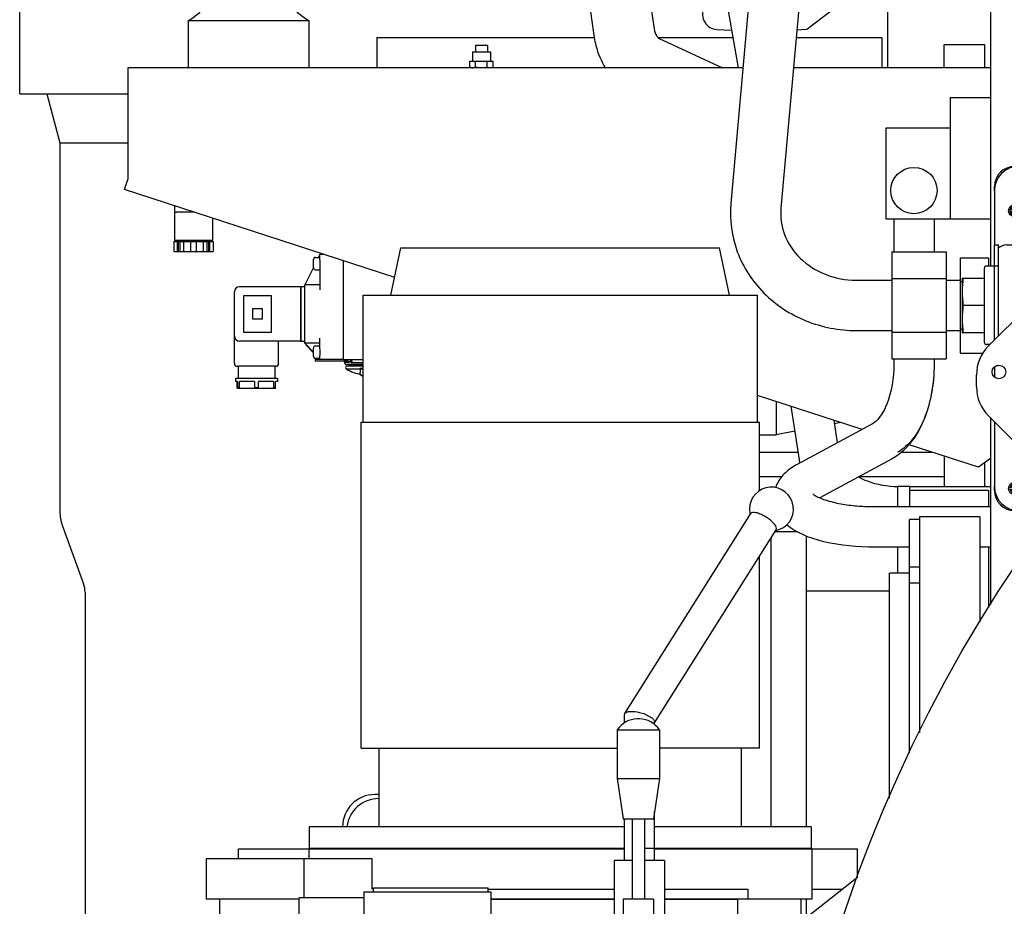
# Model space of a CAD drawing. Header units: millimetres. Extents: x 0 to 1189, y 0 to 841.
# Tile 46 of 118: x 305 to 330, y 612 to 634. Entities that reach past the tile are written whole.
import ezdxf

# ---------------------------------------------------------------- set-up
doc = ezdxf.new("R2010")
doc.units = ezdxf.units.MM
doc.header["$LTSCALE"] = 65.395
for name, color, linetype in [('1907_111013_03_PBL1697', 7, 'CONTINUOUS'), ('1907_884603_01_PBL1698', 7, 'CONTINUOUS'), ('32007_040000_TLKS_KS_V_ABL1592', 7, 'CONTINUOUS'), ('32007_041000_TLKS_KS_V_ABL1593', 7, 'CONTINUOUS'), ('32007_060000_TLKS_KGS_ABL1596', 7, 'CONTINUOUS'), ('32007_060000_TLKS_KGS_V_ABL1604', 7, 'CONTINUOUS'), ('32007_061000_TLKS_KGS_ABL1597', 7, 'CONTINUOUS'), ('32007_061000_TLKS_KGS_V_ABL1605', 7, 'CONTINUOUS'), ('32007_484000_01_ABL1642', 7, 'CONTINUOUS'), ('32097_030000_TLKS_ABL1694', 7, 'CONTINUOUS'), ('32097_030000_TLKS_V_ABL1584', 7, 'CONTINUOUS'), ('32097_100000_TLKS_V_ABL1585', 7, 'CONTINUOUS'), ('32097_300000_TLKS_V_ABL1637', 7, 'CONTINUOUS'), ('32097_400000_TLKS_V_ABL1675', 7, 'CONTINUOUS'), ('32097_800000_TLKS_ABL1695', 7, 'CONTINUOUS'), ('34007_484300_01#AF1_ABL1643', 7, 'CONTINUOUS'), ('34007_484300_01_AS06_ABL1652', 7, 'CONTINUOUS'), ('34007_484300_01_AS07_ABL1644', 7, 'CONTINUOUS'), ('34007_884500_01#AF0_ABL1696', 7, 'CONTINUOUS'), ('D7603-A33X39-CU_PBL1714', 7, 'CONTINUOUS'), ('D910-M33X2_PBL1710', 7, 'CONTINUOUS'), ('I4017-M16X55_PBL1700', 7, 'CONTINUOUS'), ('I4017-M16X55_PBL1701', 7, 'CONTINUOUS'), ('I4017-M16X55_PBL1715', 7, 'CONTINUOUS'), ('I7040-M6_PBL1685', 7, 'CONTINUOUS'), ('I8752-6X45_PBL1699', 7, 'CONTINUOUS'), ('I8752-6X45_PBL1716', 7, 'CONTINUOUS'), ('N6003-17X26-5_PBL1817', 7, 'CONTINUOUS'), ('N6003-17X26-5_PBL1818', 7, 'CONTINUOUS'), ('N6003-17X26-5_PBL1819', 7, 'CONTINUOUS'), ('right_11_VBL1582', 7, 'CONTINUOUS'), ('TRAXIFLEX_TYP_535603_PBL1686', 7, 'CONTINUOUS')]:
    doc.layers.add(name, color=color, linetype=linetype)

# ---------------------------------------------------------------- blocks, each defined once
blk = doc.blocks.new('32097_111000_01_SIMPLE1_T1_X_PBL1591', base_point=(360, 619.625))
at = {"layer": '32097_111000_01_SIMPLE1_T1_X_PBL1591', "color": 7, "linetype": 'CONTINUOUS'}
for p, q in [((329.5, 638.225), (329.5, 627.475)), ((329.5, 623.712), (329.5, 619.069))]:
    blk.add_line(p, q, dxfattribs=at)
blk = doc.blocks.new('32097_111000_01_SIMPLE1_X_ABL1590', base_point=(360, 619.625))
at = {"layer": '32097_111000_01_SIMPLE1_T1_X_PBL1591'}
blk.add_blockref('32097_111000_01_SIMPLE1_T1_X_PBL1591', (360, 619.625), dxfattribs=at)
blk = doc.blocks.new('1997_111200_08_SIMPLE1_T6_A_PBL1693', base_point=(326.75, 616.644))
at = {"layer": '1997_111200_08_SIMPLE1_T6_A_PBL1693', "color": 7, "linetype": 'CONTINUOUS'}
for p, q in [((327.2, 621.5), (327.2, 622)), ((327.5, 622), (327.2, 622)), ((327.5, 621.5), (327.5, 622)), ((329.45, 621.9), (327.5, 621.9)), ((329.45, 621.9), (329.45, 621.5)), ((324.709, 620.875), (324.145, 620.875)), ((324.05, 613.55), (324.05, 620.724)), ((324.925, 613.55), (324.925, 620.774)), ((327.2, 619.85), (327.2, 620.5)), ((329.45, 620.5), (329.45, 618.994)), ((326.99, 619.4), (324.925, 619.4)), ((324.925, 611.288), (324.925, 611.75))]:
    blk.add_line(p, q, dxfattribs=at)
blk = doc.blocks.new('1997_111200_08_SIMPLE1_A_ABL1602', base_point=(367.775, 627.812))
at = {"layer": '1997_111200_08_SIMPLE1_T6_A_PBL1693'}
blk.add_blockref('1997_111200_08_SIMPLE1_T6_A_PBL1693', (326.75, 616.644), dxfattribs=at)
blk = doc.blocks.new('32097_100000_TLKS_V_ABL1585', base_point=(366.375, 606.087))
at = {"layer": '1997_111200_08_SIMPLE1_A_ABL1602'}
blk.add_blockref('1997_111200_08_SIMPLE1_A_ABL1602', (367.775, 627.812), dxfattribs=at)
at = {"layer": '32097_111000_01_SIMPLE1_X_ABL1590'}
blk.add_blockref('32097_111000_01_SIMPLE1_X_ABL1590', (360, 619.625), dxfattribs=at)
blk = doc.blocks.new('34007_390700_01_SIMPLE1_T1_X_PBL1640', base_point=(318.72, 628.687))
at = {"layer": '34007_390700_01_SIMPLE1_T1_X_PBL1640', "color": 7, "linetype": 'CONTINUOUS'}
for p, q in [((307.94, 634.395), (307.94, 634.695)), ((314.19, 634.395), (314.19, 634.695)), ((307.94, 634.395), (314.19, 634.395)), ((309.565, 633.576), (309.565, 632.395)), ((309.565, 633.576), (312.565, 633.576)), ((312.565, 633.576), (312.565, 632.395)), ((308.065, 632.395), (308.065, 629.627)), ((323.349, 632.395), (308.065, 632.395)), ((329.5, 632.395), (324.604, 632.395)), ((307.982, 629.373), (308.065, 629.627)), ((314.695, 627.192), (307.982, 629.373)), ((326.309, 623.419), (323.711, 624.263)), ((329.2, 622.479), (327.477, 623.039)), ((329.5, 622.697), (329.2, 622.479))]:
    blk.add_line(p, q, dxfattribs=at)
for centre, start, end in [((308.85, 634.895), 298.4339, 340.5293), ((313.279, 634.895), 199.4707, 241.5661)]:
    blk.add_arc(centre, 1.5, start, end, dxfattribs=at)
blk = doc.blocks.new('34007_390700_01_SIMPLE1_X#AF0_ABL1638', base_point=(318.72, 644.902))
at = {"layer": '34007_390700_01_SIMPLE1_T1_X_PBL1640'}
blk.add_blockref('34007_390700_01_SIMPLE1_T1_X_PBL1640', (318.72, 628.687), dxfattribs=at)
blk = doc.blocks.new('32097_300000_TLKS_V_ABL1637', base_point=(318.72, 644.902))
at = {"layer": '34007_390700_01_SIMPLE1_X#AF0_ABL1638'}
blk.add_blockref('34007_390700_01_SIMPLE1_X#AF0_ABL1638', (318.72, 644.902), dxfattribs=at)
blk = doc.blocks.new('32097_481000_02_SIMPLE1_T1_X_PBL1677', base_point=(322.808, 632.35))
at = {"layer": '32097_481000_02_SIMPLE1_T1_X_PBL1677', "color": 7, "linetype": 'CONTINUOUS'}
for p, q in [((319.793, 642.954), (321.141, 633.364)), ((318.307, 642.746), (319.655, 633.156)), ((322.52, 636.425), (323.23, 632.395)), ((321.27, 633.129), (322.845, 632.395)), ((328.5, 631.65), (328.5, 628.65)), ((329.5, 631.65), (328.5, 631.65)), ((326.9, 630.9), (326.9, 628.65)), ((328.5, 630.9), (326.9, 630.9)), ((326.9, 628.65), (329.5, 628.65)), ((327.1, 628.65), (327.1, 627.828)), ((328.1, 628.65), (328.1, 627.828)), ((327.1, 625.17), (327.1, 625.033)), ((328.1, 625.17), (328.1, 625.033)), ((324.543, 623.992), (324.744, 622.66)), ((326.568, 623.558), (324.698, 622.548)), ((325.606, 623.647), (325.691, 623.085)), ((324.744, 622.66), (324.747, 622.639)), ((327.043, 622.679), (325.261, 621.716)), ((327.5, 622), (329.5, 622)), ((326.625, 621.5), (329.5, 621.5)), ((326.625, 620.5), (327.49, 620.5)), ((329.24, 620.5), (329.5, 620.5))]:
    blk.add_line(p, q, dxfattribs=at)
blk.add_circle((327.6, 629.35), 0.575, dxfattribs=at)
for centre, radius, start, end in [((326.202, 622.88), 1.474, 189.4239, 191.693), ((324.906, 621.73), 0.783, 155.4639, 161.8156)]:
    blk.add_arc(centre, radius, start, end, dxfattribs=at)
for points, knots in [([(321.141, 633.364), (321.149, 633.301), (321.181, 633.212), (321.245, 633.141), (321.27, 633.129)], [0, 0, 0, 0, 0.703491, 1, 1, 1, 1]), ([(319.655, 633.156), (319.665, 633.088), (319.716, 632.821), (319.825, 632.565), (319.935, 632.394)], [0, 0, 0, 0, 0.251801, 1, 1, 1, 1]), ([(327.1, 625.033), (327.1, 624.698), (327.03, 624.225), (326.781, 623.746), (326.635, 623.595), (326.568, 623.558)], [0, 0, 0, 0, 0.622832, 0.857679, 1, 1, 1, 1]), ([(328.1, 625.033), (328.1, 624.785), (328.062, 624.357), (327.908, 623.781), (327.641, 623.193), (327.308, 622.822), (327.043, 622.679)], [0, 0, 0, 0, 0.27714, 0.476218, 0.663117, 1, 1, 1, 1]), ([(328.1, 625.033), (328.1, 624.793), (328.06, 624.329), (327.882, 623.692), (327.604, 623.179), (327.336, 622.928), (327.194, 622.851)], [0, 0, 0, 0, 0.292764, 0.565662, 0.803232, 1, 1, 1, 1]), ([(324.698, 622.548), (324.593, 622.492), (324.393, 622.358), (324.243, 622.164), (324.194, 622.055)], [0, 0, 0, 0, 0.499459, 1, 1, 1, 1]), ([(326.225, 622.237), (326.293, 622.199), (326.6, 622.06), (326.942, 622.003), (327.2, 622)], [0, 0, 0, 0, 0.231449, 1, 1, 1, 1]), ([(325.085, 621.817), (325.108, 621.793), (325.167, 621.76), (325.286, 621.702), (325.443, 621.648), (325.636, 621.598), (325.897, 621.548), (326.227, 621.51), (326.492, 621.5), (326.625, 621.5)], [0, 0, 0, 0, 0.062361, 0.124867, 0.249858, 0.374886, 0.499925, 0.749952, 1, 1, 1, 1]), ([(324.441, 621.052), (324.561, 620.948), (324.862, 620.779), (325.593, 620.555), (326.202, 620.5), (326.625, 620.5)], [0, 0, 0, 0, 0.208372, 0.445148, 1, 1, 1, 1])]:
    blk.add_open_spline(points, degree=3, knots=knots, dxfattribs=at)
blk = doc.blocks.new('32097_481000_02_SIMPLE1_X_ABL1676', base_point=(322.8075, 632.35))
at = {"layer": '32097_481000_02_SIMPLE1_T1_X_PBL1677'}
blk.add_blockref('32097_481000_02_SIMPLE1_T1_X_PBL1677', (322.8075, 632.35), dxfattribs=at)
blk = doc.blocks.new('32097_400000_TLKS_V_ABL1675', base_point=(322.8075, 632.35))
at = {"layer": '32097_481000_02_SIMPLE1_X_ABL1676'}
blk.add_blockref('32097_481000_02_SIMPLE1_X_ABL1676', (322.8075, 632.35), dxfattribs=at)
blk = doc.blocks.new('32097_030000_TLKS_V_ABL1584', base_point=(359.72, 640.937))
at = {"layer": '32097_100000_TLKS_V_ABL1585'}
blk.add_blockref('32097_100000_TLKS_V_ABL1585', (366.375, 606.087), dxfattribs=at)
at = {"layer": '32097_300000_TLKS_V_ABL1637'}
blk.add_blockref('32097_300000_TLKS_V_ABL1637', (318.72, 644.902), dxfattribs=at)
at = {"layer": '32097_400000_TLKS_V_ABL1675'}
blk.add_blockref('32097_400000_TLKS_V_ABL1675', (322.808, 632.35), dxfattribs=at)
blk = doc.blocks.new('1907_733000_06_SIMPLE1_T1_A_PBL1610', base_point=(319.795, 609.597))
at = {"layer": '1907_733000_06_SIMPLE1_T1_A_PBL1610', "color": 7, "linetype": 'CONTINUOUS'}
for p, q in [((327.74, 621.184), (327.49, 621.184)), ((327.49, 615.382), (327.49, 621.184)), ((329.24, 621.25), (327.74, 621.25)), ((327.74, 621.25), (327.74, 615.884)), ((329.24, 621.25), (329.24, 618.638)), ((327.49, 619.85), (326.99, 619.85)), ((326.99, 614.261), (326.99, 619.85)), ((327.74, 620), (327.49, 620)), ((327.74, 619.6), (327.49, 619.6)), ((326.208, 612.296), (324.787, 611.18)), ((310.35, 609.4), (310.35, 611.75)), ((317.088, 611.75), (320.15, 611.75)), ((321.4, 611.75), (323.223, 611.75)), ((323.223, 610.494), (323.223, 611.75)), ((324.8, 611.19), (324.8, 611.75))]:
    blk.add_line(p, q, dxfattribs=at)
blk = doc.blocks.new('1907_733000_06_SIMPLE1_T3_A_PBL1651', base_point=(318.103, 619.837))
at = {"layer": '1907_733000_06_SIMPLE1_T3_A_PBL1651', "color": 7, "linetype": 'CONTINUOUS'}
for p, q in [((314.603, 626.756), (314.85, 627.925)), ((314.85, 627.925), (322.77, 627.925)), ((323.017, 626.756), (322.77, 627.925)), ((313.909, 623.594), (313.909, 626.756)), ((313.909, 626.756), (323.711, 626.756)), ((323.711, 623.594), (323.711, 626.756)), ((313.86, 615.5), (313.86, 623.594)), ((313.86, 623.594), (323.76, 623.594)), ((323.76, 621.894), (323.76, 623.594)), ((323.76, 615.5), (323.76, 620.264)), ((313.86, 615.5), (320.225, 615.5)), ((314.31, 613.55), (314.31, 615.5)), ((323.76, 615.5), (321.275, 615.5)), ((323.31, 613.55), (323.31, 615.5)), ((312.572, 613.55), (312.572, 613.02)), ((320.405, 613.55), (312.572, 613.55)), ((325.047, 613.55), (321.155, 613.55)), ((325.047, 613.55), (325.047, 613.02)), ((310.81, 612.75), (310.81, 613)), ((310.81, 613), (320.405, 613)), ((312.56, 613), (312.56, 612.75)), ((312.572, 613.02), (320.405, 613.02)), ((312.605, 613.02), (312.605, 613)), ((320.9, 613.02), (325.047, 613.02)), ((321.155, 613), (326.195, 613)), ((325.015, 613.02), (325.015, 613)), ((325.06, 613), (325.06, 611.75)), ((326.195, 612.286), (326.195, 613)), ((310.01, 612.75), (310.01, 611.75)), ((314.137, 612.75), (310.01, 612.75)), ((312.449, 611.781), (312.449, 612.75)), ((314.137, 612), (314.137, 612.75)), ((317.018, 612), (320.15, 612)), ((321.4, 612), (323.483, 612)), ((323.483, 611.75), (323.483, 612)), ((325.06, 612), (325.831, 612)), ((312.318, 611.75), (310.01, 611.75)), ((320.15, 611.75), (317.088, 611.75)), ((325.06, 611.75), (321.4, 611.75))]:
    blk.add_line(p, q, dxfattribs=at)
blk = doc.blocks.new('1907_733000_06_SIMPLE1_T2_A_PBL1658', base_point=(319.784, 610.216))
at = {"layer": '1907_733000_06_SIMPLE1_T2_A_PBL1658', "color": 7, "linetype": 'CONTINUOUS'}
for p, q in [((320.414, 616.361), (323.543, 621.326)), ((321.155, 616.13), (324.177, 620.926)), ((324.177, 620.926), (324.185, 620.954)), ((320.405, 616.331), (320.414, 616.361)), ((320.405, 616.132), (320.405, 616.331)), ((320.776, 616.227), (320.724, 616.227)), ((321.155, 616.085), (321.155, 616.147)), ((320.225, 615.953), (320.225, 614.747)), ((320.225, 615.953), (321.275, 615.953)), ((321.275, 615.953), (321.275, 614.747)), ((320.225, 614.747), (321.275, 614.747)), ((320.225, 614.747), (320.371, 613.75)), ((321.275, 614.747), (321.129, 613.75)), ((320.371, 613.75), (321.129, 613.75)), ((320.405, 612.715), (320.405, 613.75)), ((320.6, 613.75), (320.6, 611.75)), ((320.9, 613.75), (320.9, 611.75)), ((321.155, 612.715), (321.155, 613.927)), ((320.15, 612.715), (320.15, 609.464)), ((320.6, 612.715), (320.15, 612.715)), ((321.4, 612.715), (320.9, 612.715)), ((321.4, 612.715), (321.4, 609.458)), ((314.172, 611.93), (314.172, 612.03)), ((314.172, 612.03), (317.018, 612.03)), ((317.018, 611.93), (317.018, 612.03)), ((312.318, 610.479), (312.318, 611.781)), ((313.929, 611.781), (312.318, 611.781)), ((313.929, 611.93), (313.929, 608.68)), ((313.929, 611.93), (317.088, 611.93)), ((317.088, 611.93), (317.088, 608.68)), ((321.125, 611.75), (320.375, 611.75)), ((320.375, 611.75), (320.375, 606.971)), ((321.125, 611.75), (321.125, 606.971))]:
    blk.add_line(p, q, dxfattribs=at)
for centre, radius, start, end in [((324.058, 621.44), 0.545, 281.5574, 180), ((324.06, 621.44), 0.547, 180.0271, 194.209), ((320.724, 615.635), 0.592, 90, 147.4586), ((320.776, 615.635), 0.592, 32.5414, 90)]:
    blk.add_arc(centre, radius, start, end, dxfattribs=at)
for points, knots in [([(324.185, 620.954), (324.185, 620.977), (324.161, 621.032), (324.098, 621.107), (324.007, 621.186), (323.898, 621.259), (323.782, 621.316), (323.673, 621.354), (323.566, 621.363), (323.543, 621.326)], [0, 0, 0, 0, 0.085431, 0.210466, 0.366179, 0.535675, 0.699346, 0.838689, 1, 1, 1, 1]), ([(320.414, 616.361), (320.424, 616.378), (320.47, 616.405), (320.595, 616.423), (320.704, 616.408), (320.78, 616.389)], [0, 0, 0, 0, 0.158027, 0.384711, 1, 1, 1, 1]), ([(320.78, 616.389), (320.872, 616.366), (320.998, 616.319), (321.121, 616.227), (321.155, 616.171), (321.155, 616.147)], [0, 0, 0, 0, 0.612495, 0.844913, 1, 1, 1, 1])]:
    blk.add_open_spline(points, degree=3, knots=knots, dxfattribs=at)
blk = doc.blocks.new('1907_733000_06_SIMPLE1_A_ABL1600', base_point=(319.625, 610.873))
at = {"layer": '1907_733000_06_SIMPLE1_T1_A_PBL1610'}
blk.add_blockref('1907_733000_06_SIMPLE1_T1_A_PBL1610', (319.795, 609.597), dxfattribs=at)
at = {"layer": '1907_733000_06_SIMPLE1_T2_A_PBL1658'}
blk.add_blockref('1907_733000_06_SIMPLE1_T2_A_PBL1658', (319.784, 610.216), dxfattribs=at)
at = {"layer": '1907_733000_06_SIMPLE1_T3_A_PBL1651'}
blk.add_blockref('1907_733000_06_SIMPLE1_T3_A_PBL1651', (318.103, 619.837), dxfattribs=at)
blk = doc.blocks.new('1907_731000_02_SIMPLE1_T1_D_PBL1612', base_point=(360, 600))
at = {"layer": '1907_731000_02_SIMPLE1_T1_D_PBL1612', "color": 7, "linetype": 'CONTINUOUS'}
blk.add_circle((360, 600), 35.975, dxfattribs=at)
blk = doc.blocks.new('1907_731000_02_SIMPLE1_D_ABL1611', base_point=(360, 600))
at = {"layer": '1907_731000_02_SIMPLE1_T1_D_PBL1612'}
blk.add_blockref('1907_731000_02_SIMPLE1_T1_D_PBL1612', (360, 600), dxfattribs=at)
blk = doc.blocks.new('32007_041000_TLKS_KS_V_ABL1593', base_point=(351.92, 625.125))
at = {"layer": '1907_731000_02_SIMPLE1_D_ABL1611'}
blk.add_blockref('1907_731000_02_SIMPLE1_D_ABL1611', (360, 600), dxfattribs=at)
at = {"layer": '1907_733000_06_SIMPLE1_A_ABL1600'}
blk.add_blockref('1907_733000_06_SIMPLE1_A_ABL1600', (319.625, 610.873), dxfattribs=at)
blk = doc.blocks.new('32007_849400_04_SIMPLE1_T2_X_PBL1709', base_point=(326.244, 633.81))
at = {"layer": '32007_849400_04_SIMPLE1_T2_X_PBL1709', "color": 7, "linetype": 'CONTINUOUS'}
for p, q in [((324.234, 642.301), (323.048, 629.026)), ((325.448, 641.85), (324.293, 628.915)), ((327.05, 627.828), (327.05, 625.17)), ((327.05, 627.828), (328.4, 627.828)), ((328.4, 627.828), (328.4, 625.17)), ((328.75, 627.683), (328.75, 625.315)), ((328.75, 627.683), (329.45, 627.683)), ((329.45, 627.683), (329.45, 627.475)), ((327.05, 627.165), (328.4, 627.165)), ((326.162, 627.125), (327.05, 627.125)), ((328.4, 627.125), (328.75, 627.125)), ((328.75, 627.092), (328.8, 627.092)), ((326.162, 625.875), (327.05, 625.875)), ((327.05, 625.835), (328.4, 625.835)), ((328.4, 625.875), (328.75, 625.875)), ((328.75, 625.908), (328.8, 625.908)), ((329.45, 625.525), (329.45, 625.485)), ((328.75, 625.315), (329.315, 625.315)), ((327.05, 625.17), (328.4, 625.17))]:
    blk.add_line(p, q, dxfattribs=at)
blk.add_arc((314.781, 643.144), 9.491, 354.9036, 355.8014, dxfattribs=at)
for points, knots in [([(323.048, 629.026), (323.012, 628.626), (323.126, 627.792), (323.818, 626.736), (324.89, 626.037), (325.739, 625.875), (326.162, 625.875)], [0, 0, 0, 0, 0.243605, 0.490596, 0.74319, 1, 1, 1, 1]), ([(324.293, 628.915), (324.273, 628.694), (324.34, 628.226), (324.747, 627.626), (325.389, 627.22), (325.903, 627.125), (326.162, 627.125)], [0, 0, 0, 0, 0.230309, 0.471902, 0.730268, 1, 1, 1, 1])]:
    blk.add_open_spline(points, degree=3, knots=knots, dxfattribs=at)
blk = doc.blocks.new('32007_849400_04_SIMPLE1_X_ABL1708', base_point=(326.244, 633.81))
at = {"layer": '32007_849400_04_SIMPLE1_T2_X_PBL1709'}
blk.add_blockref('32007_849400_04_SIMPLE1_T2_X_PBL1709', (326.244, 633.81), dxfattribs=at)
blk = doc.blocks.new('32007_042000_TLKS_KS_TL_V_ABL1619', base_point=(356.513, 679.636))
at = {"layer": '32007_849400_04_SIMPLE1_X_ABL1708'}
blk.add_blockref('32007_849400_04_SIMPLE1_X_ABL1708', (326.244, 633.81), dxfattribs=at)
blk = doc.blocks.new('32007_040000_TLKS_KS_V_ABL1592', base_point=(356.513, 648.064))
at = {"layer": '32007_041000_TLKS_KS_V_ABL1593'}
blk.add_blockref('32007_041000_TLKS_KS_V_ABL1593', (351.92, 625.125), dxfattribs=at)
at = {"layer": '32007_042000_TLKS_KS_TL_V_ABL1619'}
blk.add_blockref('32007_042000_TLKS_KS_TL_V_ABL1619', (356.513, 679.636), dxfattribs=at)
blk = doc.blocks.new('34007_484300_01_AS07_AS01_P02_PBL1646', base_point=(309.693, 627.972))
at = {"layer": '34007_484300_01_AS07_AS01_P02_PBL1646', "color": 7, "linetype": 'CONTINUOUS'}
for p, q in [((309.205, 628.085), (309.205, 627.835)), ((309.205, 628.085), (310.182, 628.085)), ((309.29, 628.085), (309.29, 627.835)), ((309.313, 628.11), (309.314, 627.835)), ((309.364, 627.835), (309.364, 628.085)), ((309.449, 628.085), (309.449, 627.835)), ((309.619, 628.085), (309.619, 627.835)), ((309.623, 628.085), (309.623, 627.835)), ((309.764, 628.085), (309.764, 627.835)), ((309.768, 627.835), (309.768, 628.085)), ((309.938, 628.085), (309.938, 627.835)), ((310.023, 628.085), (310.023, 627.835)), ((310.073, 627.835), (310.074, 628.11)), ((310.097, 627.835), (310.097, 628.085)), ((310.182, 628.085), (310.182, 627.835)), ((309.205, 627.835), (310.182, 627.835))]:
    blk.add_line(p, q, dxfattribs=at)
blk = doc.blocks.new('34007_484300_01_AS07_AS01_P01_PBL1647', base_point=(309.693, 628.541))
at = {"layer": '34007_484300_01_AS07_AS01_P01_PBL1647', "color": 7, "linetype": 'CONTINUOUS'}
for p, q in [((309.22, 628.971), (309.22, 628.86)), ((309.22, 628.835), (309.22, 628.11)), ((309.22, 628.835), (309.227, 628.835)), ((309.716, 628.81), (309.27, 628.81)), ((310.167, 628.663), (310.167, 628.11)), ((310.167, 628.11), (309.22, 628.11))]:
    blk.add_line(p, q, dxfattribs=at)
blk.add_arc((309.27, 628.86), 0.05, 180, 270, dxfattribs=at)
blk = doc.blocks.new('34007_484300_01_AS07_AS01_ABL1645', base_point=(309.693, 628.403))
at = {"layer": '34007_484300_01_AS07_AS01_P01_PBL1647'}
blk.add_blockref('34007_484300_01_AS07_AS01_P01_PBL1647', (309.693, 628.541), dxfattribs=at)
at = {"layer": '34007_484300_01_AS07_AS01_P02_PBL1646'}
blk.add_blockref('34007_484300_01_AS07_AS01_P02_PBL1646', (309.693, 627.972), dxfattribs=at)
blk = doc.blocks.new('34007_484300_01_AS07_ABL1644', base_point=(309.693, 628.403))
at = {"layer": '34007_484300_01_AS07_AS01_ABL1645'}
blk.add_blockref('34007_484300_01_AS07_AS01_ABL1645', (309.693, 628.403), dxfattribs=at)
blk = doc.blocks.new('34007_484300_01_AS06_P07_PBL1653', base_point=(311.535, 625.7))
at = {"layer": '34007_484300_01_AS06_P07_PBL1653', "color": 7, "linetype": 'CONTINUOUS'}
for p, q in [((312.36, 626.962), (310.835, 626.962)), ((312.36, 626.962), (312.36, 625.612)), ((310.71, 625.062), (310.71, 626.837)), ((310.935, 626.737), (310.935, 625.837)), ((311.635, 626.737), (310.935, 626.737)), ((311.635, 625.837), (311.635, 626.737)), ((311.16, 626.413), (311.16, 626.163)), ((311.41, 626.413), (311.16, 626.413)), ((311.41, 626.163), (311.41, 626.413)), ((311.16, 626.163), (311.41, 626.163)), ((310.935, 625.837), (311.635, 625.837)), ((312.36, 625.612), (310.835, 625.612)), ((311.81, 625.062), (311.81, 625.612)), ((311.735, 624.987), (310.785, 624.987)), ((310.803, 624.987), (310.803, 624.688)), ((311.717, 624.987), (311.717, 624.688)), ((310.738, 624.688), (310.738, 624.607)), ((310.738, 624.688), (311.782, 624.688)), ((310.786, 624.607), (310.738, 624.607)), ((310.784, 624.45), (310.784, 624.607)), ((310.786, 624.607), (310.786, 624.45)), ((310.835, 624.45), (310.835, 624.607)), ((311.213, 624.607), (310.835, 624.607)), ((311.213, 624.607), (311.213, 624.451)), ((311.311, 624.451), (311.311, 624.607)), ((311.687, 624.607), (311.311, 624.607)), ((311.687, 624.607), (311.687, 624.45)), ((311.736, 624.45), (311.736, 624.607)), ((311.782, 624.607), (311.736, 624.607)), ((311.782, 624.688), (311.782, 624.607)), ((311.735, 624.438), (310.785, 624.438)), ((310.835, 624.45), (310.786, 624.45)), ((311.26, 624.451), (311.213, 624.451)), ((311.262, 624.451), (311.26, 624.451)), ((311.311, 624.451), (311.262, 624.451)), ((311.736, 624.45), (311.687, 624.45))]:
    blk.add_line(p, q, dxfattribs=at)
for centre, radius, start, end in [((310.835, 626.837), 0.125, 90, 180), ((310.835, 625.737), 0.125, 180, 270), ((310.785, 625.062), 0.075, 180, 270), ((311.735, 625.062), 0.075, 270, 360), ((311.023, 625.927), 1.489, 262.7334, 277.3101), ((311.499, 625.917), 1.478, 262.6647, 277.2917)]:
    blk.add_arc(centre, radius, start, end, dxfattribs=at)
for points, knots in [([(310.785, 624.438), (310.784, 624.438), (310.786, 624.444), (310.784, 624.447), (310.784, 624.45)], [0, 0, 0, 0, 0.263938, 1, 1, 1, 1]), ([(310.786, 624.45), (310.786, 624.447), (310.784, 624.444), (310.786, 624.438), (310.785, 624.438)], [0, 0, 0, 0, 0.739262, 1, 1, 1, 1]), ([(311.735, 624.438), (311.736, 624.438), (311.734, 624.444), (311.736, 624.447), (311.736, 624.45)], [0, 0, 0, 0, 0.264097, 1, 1, 1, 1])]:
    blk.add_open_spline(points, degree=3, knots=knots, dxfattribs=at)
blk = doc.blocks.new('34007_484300_01_AS06_P08_PBL1659', base_point=(312.41, 626.2875))
at = {"layer": '34007_484300_01_AS06_P08_PBL1659', "color": 7, "linetype": 'CONTINUOUS'}
for p, q in [((312.36, 625.6125), (312.36, 626.9625)), ((312.46, 626.9625), (312.36, 626.9625)), ((312.36, 625.6125), (312.46, 625.6125))]:
    blk.add_line(p, q, dxfattribs=at)
blk = doc.blocks.new('34007_484300_01_AS06_P06_PBL1660', base_point=(312.942, 626.462))
at = {"layer": '34007_484300_01_AS06_P06_PBL1660', "color": 7, "linetype": 'CONTINUOUS'}
for p, q in [((312.835, 627.763), (312.799, 627.69)), ((312.835, 627.622), (312.835, 627.763)), ((312.94, 627.763), (312.835, 627.763)), ((312.675, 627.442), (312.46, 627.013)), ((312.835, 627.454), (312.835, 626.888)), ((312.46, 625.562), (312.46, 627.013)), ((312.835, 627.013), (312.46, 627.013)), ((312.835, 625.421), (312.835, 625.688)), ((312.675, 625.333), (312.46, 625.562)), ((312.835, 625.562), (312.46, 625.562)), ((312.496, 625.524), (312.489, 625.517)), ((312.675, 625.319), (312.489, 625.517)), ((312.835, 625.163), (312.835, 625.254)), ((312.767, 625.163), (312.767, 625.185)), ((312.814, 625.185), (312.835, 625.163)), ((312.835, 625.163), (313.425, 625.163))]:
    blk.add_line(p, q, dxfattribs=at)
blk = doc.blocks.new('34007_484300_01_AS06_P09_PBL1665', base_point=(312.755, 625.337))
at = {"layer": '34007_484300_01_AS06_P09_PBL1665', "color": 7, "linetype": 'CONTINUOUS'}
for p, q in [((312.675, 625.235), (312.675, 625.44)), ((312.725, 625.49), (312.835, 625.49)), ((312.835, 625.421), (312.835, 625.254)), ((312.725, 625.185), (312.835, 625.185))]:
    blk.add_line(p, q, dxfattribs=at)
for centre, start, end in [((312.725, 625.44), 90, 180), ((312.725, 625.235), 180, 270)]:
    blk.add_arc(centre, 0.05, start, end, dxfattribs=at)
blk = doc.blocks.new('34007_484300_01_AS06_P09_PBL1666', base_point=(312.755, 627.538))
at = {"layer": '34007_484300_01_AS06_P09_PBL1666', "color": 7, "linetype": 'CONTINUOUS'}
for p, q in [((312.675, 627.435), (312.675, 627.64)), ((312.725, 627.69), (312.835, 627.69)), ((312.835, 627.622), (312.835, 627.454)), ((312.725, 627.385), (312.835, 627.385))]:
    blk.add_line(p, q, dxfattribs=at)
for centre, start, end in [((312.725, 627.64), 90, 180), ((312.725, 627.435), 180, 270)]:
    blk.add_arc(centre, 0.05, start, end, dxfattribs=at)
blk = doc.blocks.new('34007_484300_01_AS06_P05_PBL1667', base_point=(313.32, 625.095))
at = {"layer": '34007_484300_01_AS06_P05_PBL1667', "color": 7, "linetype": 'CONTINUOUS'}
for p, q in [((312.73, 625.112), (312.73, 625.163)), ((312.73, 625.163), (312.835, 625.163)), ((313.534, 625.112), (312.73, 625.112)), ((313.449, 625.107), (313.449, 625.077)), ((313.567, 625.077), (313.449, 625.077)), ((313.909, 625.028), (313.5, 625.028)), ((313.565, 625.107), (313.565, 625.112)), ((313.567, 625.112), (313.565, 625.112)), ((313.567, 625.077), (313.567, 625.112)), ((313.604, 625.092), (313.604, 625.125)), ((313.613, 625.077), (313.909, 625.077)), ((313.629, 625.112), (313.629, 625.092))]:
    blk.add_line(p, q, dxfattribs=at)
blk.add_lwpolyline([(313.629, 625.112), (313.623, 625.136), (313.61, 625.15)], dxfattribs=at)
for centre, radius, start, end in [((313.444, 625.107), 0.005, 0, 90), ((313.5, 625.077), 0.05, 180, 270), ((313.644, 625.092), 0.015, 180, 270)]:
    blk.add_arc(centre, radius, start, end, dxfattribs=at)
for points, knots in [([(313.534, 625.112), (313.539, 625.112), (313.548, 625.112), (313.557, 625.109), (313.564, 625.11), (313.565, 625.107)], [0, 0, 0, 0, 0.514265, 0.760479, 1, 1, 1, 1]), ([(313.613, 625.077), (313.611, 625.077), (313.608, 625.079), (313.608, 625.081), (313.608, 625.082)], [0, 0, 0, 0, 0.659649, 1, 1, 1, 1])]:
    blk.add_open_spline(points, degree=3, knots=knots, dxfattribs=at)
for points in [[(313.604, 625.125), (313.604, 625.134), (313.602, 625.143), (313.598, 625.151)], [(313.607, 625.082), (313.605, 625.085), (313.603, 625.089), (313.605, 625.092)]]:
    blk.add_open_spline(points, degree=3, dxfattribs=at)
blk = doc.blocks.new('34007_484300_01_AS06_P02_PBL1679', base_point=(313.667, 626.377))
at = {"layer": '34007_484300_01_AS06_P02_PBL1679', "color": 7, "linetype": 'CONTINUOUS'}
for p, q in [((313.425, 625.15), (313.425, 627.605)), ((313.909, 625.15), (313.425, 625.15))]:
    blk.add_line(p, q, dxfattribs=at)
blk = doc.blocks.new('34007_484300_01_AS06_P10_PBL1680', base_point=(313.836, 624.886))
at = {"layer": '34007_484300_01_AS06_P10_PBL1680', "color": 7, "linetype": 'CONTINUOUS'}
for p, q in [((313.6, 625.015), (313.501, 624.989)), ((313.909, 624.989), (313.501, 624.989)), ((313.6, 625.028), (313.6, 625.015)), ((313.909, 625.015), (313.6, 625.015)), ((313.833, 624.916), (313.496, 624.916)), ((313.833, 624.937), (313.833, 624.833)), ((313.833, 624.937), (313.909, 624.937)), ((313.89, 624.916), (313.833, 624.916)), ((313.864, 624.753), (313.909, 624.753))]:
    blk.add_line(p, q, dxfattribs=at)
for centre, radius, start, end in [((313.515, 624.951), 0.04, 109.9979, 241.8123), ((314.175, 626.183), 1.438, 241.8169, 257.5963)]:
    blk.add_arc(centre, radius, start, end, dxfattribs=at)
blk.add_open_spline([(313.864, 624.753), (313.853, 624.754), (313.835, 624.786), (313.833, 624.814), (313.833, 624.832)], degree=3, knots=[0, 0, 0, 0, 0.376257, 1, 1, 1, 1], dxfattribs=at)
blk = doc.blocks.new('34007_484300_01_AS06_ABL1652', base_point=(312.442, 626.1))
at = {"layer": '34007_484300_01_AS06_P02_PBL1679'}
blk.add_blockref('34007_484300_01_AS06_P02_PBL1679', (313.667, 626.377), dxfattribs=at)
at = {"layer": '34007_484300_01_AS06_P05_PBL1667'}
blk.add_blockref('34007_484300_01_AS06_P05_PBL1667', (313.32, 625.095), dxfattribs=at)
at = {"layer": '34007_484300_01_AS06_P06_PBL1660'}
blk.add_blockref('34007_484300_01_AS06_P06_PBL1660', (312.942, 626.462), dxfattribs=at)
at = {"layer": '34007_484300_01_AS06_P07_PBL1653'}
blk.add_blockref('34007_484300_01_AS06_P07_PBL1653', (311.535, 625.7), dxfattribs=at)
at = {"layer": '34007_484300_01_AS06_P08_PBL1659'}
blk.add_blockref('34007_484300_01_AS06_P08_PBL1659', (312.41, 626.288), dxfattribs=at)
at = {"layer": '34007_484300_01_AS06_P09_PBL1665'}
blk.add_blockref('34007_484300_01_AS06_P09_PBL1665', (312.755, 625.337), dxfattribs=at)
at = {"layer": '34007_484300_01_AS06_P09_PBL1666'}
blk.add_blockref('34007_484300_01_AS06_P09_PBL1666', (312.755, 627.538), dxfattribs=at)
at = {"layer": '34007_484300_01_AS06_P10_PBL1680'}
blk.add_blockref('34007_484300_01_AS06_P10_PBL1680', (313.836, 624.886), dxfattribs=at)
blk = doc.blocks.new('34007_484300_01#AF1_ABL1643', base_point=(311.69, 626.704))
at = {"layer": '34007_484300_01_AS06_ABL1652'}
blk.add_blockref('34007_484300_01_AS06_ABL1652', (312.442, 626.1), dxfattribs=at)
at = {"layer": '34007_484300_01_AS07_ABL1644'}
blk.add_blockref('34007_484300_01_AS07_ABL1644', (309.693, 628.403), dxfattribs=at)
blk = doc.blocks.new('I7040-M6_PBL1685', base_point=(316.85, 632.6))
at = {"layer": 'I7040-M6_PBL1685', "color": 7, "linetype": 'CONTINUOUS'}
for p, q in [((316.625, 632.8), (316.625, 632.565)), ((316.625, 632.8), (317.075, 632.8)), ((317.075, 632.8), (317.075, 632.565)), ((316.561, 632.41), (316.561, 632.565)), ((316.561, 632.565), (317.139, 632.565)), ((316.706, 632.41), (316.706, 632.565)), ((316.994, 632.41), (316.994, 632.565)), ((317.139, 632.41), (317.139, 632.565)), ((316.561, 632.41), (316.6, 632.4)), ((317.1, 632.4), (316.6, 632.4)), ((317.139, 632.41), (317.1, 632.4))]:
    blk.add_line(p, q, dxfattribs=at)
for centre, radius, start, end in [((316.637, 632.67), 0.27, 260.0684, 263.1344), ((316.634, 632.644), 0.244, 263.1021, 269.8667)]:
    blk.add_arc(centre, radius, start, end, dxfattribs=at)
for points in [[(316.59, 632.404), (316.581, 632.406), (316.571, 632.408), (316.561, 632.41)], [(316.706, 632.41), (316.682, 632.404), (316.658, 632.4), (316.633, 632.4)], [(316.85, 632.4), (316.802, 632.4), (316.753, 632.404), (316.706, 632.41)], [(316.994, 632.41), (316.947, 632.404), (316.898, 632.4), (316.85, 632.4)], [(317.067, 632.4), (317.042, 632.4), (317.018, 632.404), (316.994, 632.41)], [(317.139, 632.41), (317.115, 632.404), (317.091, 632.4), (317.067, 632.4)]]:
    blk.add_open_spline(points, degree=3, dxfattribs=at)
blk = doc.blocks.new('TRAXIFLEX_TYP_535603_PBL1686', base_point=(316.85, 632.673))
at = {"layer": 'TRAXIFLEX_TYP_535603_PBL1686', "color": 7, "linetype": 'CONTINUOUS'}
for p, q in [((316.7, 632.95), (316.7, 632.8)), ((317, 632.95), (316.7, 632.95)), ((317, 632.95), (317, 632.8)), ((316.7, 632.4), (316.7, 632.395)), ((317, 632.4), (317, 632.395))]:
    blk.add_line(p, q, dxfattribs=at)
blk = doc.blocks.new('32007_484000_01_ABL1642', base_point=(313.172, 628.694))
at = {"layer": '34007_484300_01#AF1_ABL1643'}
blk.add_blockref('34007_484300_01#AF1_ABL1643', (311.69, 626.704), dxfattribs=at)
at = {"layer": 'I7040-M6_PBL1685'}
blk.add_blockref('I7040-M6_PBL1685', (316.85, 632.6), dxfattribs=at)
at = {"layer": 'TRAXIFLEX_TYP_535603_PBL1686'}
blk.add_blockref('TRAXIFLEX_TYP_535603_PBL1686', (316.85, 632.673), dxfattribs=at)
blk = doc.blocks.new('32007_061000_TLKS_KGS_ABL1597', base_point=(352.272, 630.148))
at = {"layer": '32007_484000_01_ABL1642'}
blk.add_blockref('32007_484000_01_ABL1642', (313.172, 628.694), dxfattribs=at)
blk = doc.blocks.new('32007_060000_TLKS_KGS_ABL1596', base_point=(352.272, 630.148))
at = {"layer": '32007_061000_TLKS_KGS_ABL1597'}
blk.add_blockref('32007_061000_TLKS_KGS_ABL1597', (352.272, 630.148), dxfattribs=at)
blk = doc.blocks.new('1907_765000_04_SIMPLE1_T1_A_PBL1618', base_point=(317.363, 622.09))
at = {"layer": '1907_765000_04_SIMPLE1_T1_A_PBL1618', "color": 7, "linetype": 'CONTINUOUS'}
for p, q in [((305.375, 631.75), (305.375, 634.25)), ((326.95, 632.395), (326.95, 634.25)), ((324.938, 633.355), (325.795, 634.013)), ((322.702, 633.35), (323.065, 633.333)), ((324.689, 633.343), (324.938, 633.355)), ((314.25, 633.15), (314.25, 632.395)), ((314.25, 633.15), (319.656, 633.15)), ((321.241, 633.15), (323.097, 633.15)), ((324.671, 633.15), (326.8, 633.15)), ((326.8, 633.15), (326.8, 632.395)), ((328.35, 632.395), (328.35, 632.98)), ((328.35, 632.98), (329.35, 632.98)), ((329.35, 632.98), (329.35, 632.395)), ((305.375, 631.75), (308.065, 631.75)), ((306.05, 631.75), (306.375, 630.537)), ((306.375, 630.537), (306.375, 621.377)), ((306.375, 630.537), (308.065, 630.537)), ((324.175, 624.112), (324.175, 623.285)), ((325.783, 623.59), (325.62, 623.559)), ((323.76, 623.285), (324.175, 623.285)), ((324.637, 623.372), (324.175, 623.285)), ((323.76, 622.85), (324.715, 622.85)), ((327.287, 622.85), (328.059, 622.85)), ((328.35, 622.755), (328.35, 622)), ((329.35, 622.588), (329.35, 622)), ((323.76, 622.25), (324.321, 622.25)), ((326.25, 622.25), (328.35, 622.25)), ((306.435, 621.036), (306.964, 619.58)), ((307, 619.375), (307, 609.4)), ((314.31, 614.35), (314.2, 614.35)), ((314.31, 614.25), (314.3, 614.25))]:
    blk.add_line(p, q, dxfattribs=at)
for centre, radius, start, end in [((322.72, 633.725), 0.375, 155, 267.3), ((307.375, 621.377), 1, 180, 199.9645), ((306.4, 619.375), 0.6, 0, 19.9645), ((314.2, 613.55), 0.8, 90, 180), ((314.3, 613.45), 0.8, 90, 172.7926)]:
    blk.add_arc(centre, radius, start, end, dxfattribs=at)
blk = doc.blocks.new('1907_765000_04_SIMPLE1_A_ABL1617', base_point=(317.363, 622.09))
at = {"layer": '1907_765000_04_SIMPLE1_T1_A_PBL1618'}
blk.add_blockref('1907_765000_04_SIMPLE1_T1_A_PBL1618', (317.363, 622.09), dxfattribs=at)
blk = doc.blocks.new('32007_061000_TLKS_KGS_V_ABL1605', base_point=(356.512, 637.251))
at = {"layer": '1907_765000_04_SIMPLE1_A_ABL1617'}
blk.add_blockref('1907_765000_04_SIMPLE1_A_ABL1617', (317.363, 622.09), dxfattribs=at)
blk = doc.blocks.new('32007_060000_TLKS_KGS_V_ABL1604', base_point=(356.5125, 637.2515))
at = {"layer": '32007_061000_TLKS_KGS_V_ABL1605'}
blk.add_blockref('32007_061000_TLKS_KGS_V_ABL1605', (356.5125, 637.2515), dxfattribs=at)
blk = doc.blocks.new('1907_111013_03_PBL1697', base_point=(334.341, 625.675))
at = {"layer": '1907_111013_03_PBL1697', "color": 7, "linetype": 'CONTINUOUS'}
for p, q in [((330.1, 629.95), (330.2, 629.95)), ((331.1, 629.95), (333.915, 629.95)), ((336.963, 629.826), (339.081, 629.247)), ((329.6, 629.35), (329.6, 629.45)), ((329.6, 627.475), (329.6, 628)), ((329.6, 621.9), (329.6, 622)), ((331.517, 621.95), (331.344, 621.95)), ((330.85, 621.631), (330.82, 621.592)), ((330.2, 621.4), (330.1, 621.4)), ((330.426, 621.4), (330.378, 621.4))]:
    blk.add_line(p, q, dxfattribs=at)
for centre, start, end in [((330.1, 629.45), 90, 180), ((330.1, 621.9), 180, 270), ((331.344, 621.45), 90, 141.4608), ((330.426, 621.9), 270, 322)]:
    blk.add_arc(centre, 0.5, start, end, dxfattribs=at)
blk = doc.blocks.new('1907_884603_01_PBL1698', base_point=(334.015, 626.117))
at = {"layer": '1907_884603_01_PBL1698', "color": 7, "linetype": 'CONTINUOUS'}
for p, q in [((335.225, 630.846), (335.528, 630.846)), ((334.518, 630.553), (329.447, 625.482)), ((336.235, 630.553), (337.18, 629.608)), ((331.1, 629.95), (330.2, 629.95)), ((331.966, 629.65), (333.615, 629.65)), ((329.6, 629.35), (329.6, 628)), ((337.382, 629.42), (338.876, 629.102)), ((336.026, 627.874), (337.319, 629.167)), ((336.95, 628.235), (336.95, 627.606)), ((329.6, 628), (329.7, 628)), ((329.7, 625.735), (329.7, 628)), ((329.9, 628), (331.841, 628)), ((335.934, 627.924), (332.087, 624.077)), ((336.026, 627.874), (335.976, 627.924)), ((334.917, 626.639), (332.725, 624.446)), ((329.6, 624.97), (329.6, 624.72)), ((329.7, 625), (329.65, 625)), ((329.7, 625), (329.7, 625.011)), ((329.154, 624.472), (329.154, 624.775)), ((330.833, 622.681), (332.136, 623.985)), ((332.087, 624.035), (332.136, 623.985)), ((330.392, 622.82), (329.447, 623.765)), ((329.6, 623.612), (329.6, 622)), ((330.85, 621.631), (330.949, 621.757)), ((330.2, 621.4), (330.378, 621.4))]:
    blk.add_line(p, q, dxfattribs=at)
for centre, radius in [((335.155, 630.29), 0.169), ((334.554, 629.689), 0.15), ((330.1, 628.85), 0.15), ((336.235, 628.715), 0.169), ((330.311, 625.446), 0.15), ((329.71, 624.845), 0.169), ((331.285, 623.765), 0.169), ((330.1, 621.95), 0.15)]:
    blk.add_circle(centre, radius, dxfattribs=at)
for centre, radius, start, end in [((335.225, 629.846), 1, 90, 135), ((335.528, 629.846), 1, 45, 90), ((330.2, 629.35), 0.6, 90, 180), ((331.1, 629.15), 0.8, 350.5013, 275.7989), ((331.966, 630.25), 0.6, 231.7868, 270), ((336.826, 629.255), 0.5, 349.9102, 45), ((333.75, 626.5), 2.875, 96.6267, 145.4636), ((337.507, 630.007), 0.6, 246.7937, 258), ((331.1, 629.15), 0.825, 284.0633, 345.133), ((332.037, 628.993), 0.15, 170.5007, 304.4918), ((336.4, 629.15), 0.8, 283.257, 352.0951), ((337.95, 628.235), 1, 149.4416, 180), ((331.135, 628.3), 0.3, 270, 325.4636), ((329.9, 627.7), 0.3, 90, 131.8103), ((331.841, 628.3), 0.3, 270, 315), ((335.955, 627.902), 0.03, 45, 135), ((333.75, 626.5), 2.875, 16.7672, 32.9783), ((334.634, 626.921), 0.4, 315, 13.3275), ((330.154, 624.775), 1, 135, 180), ((330.154, 624.472), 1, 180, 225), ((332.442, 624.729), 0.4, 256.6725, 315), ((332.108, 624.056), 0.03, 135, 225), ((333.75, 626.5), 2.875, 239.4686, 257.3253), ((331.1, 622.75), 0.8, 164.5935, 55.6506), ((330.745, 623.174), 0.5, 225, 280.0898), ((331.966, 621.65), 0.6, 116.9298, 128.2132), ((330.2, 622), 0.6, 180, 270), ((331.422, 621.388), 0.6, 103.2952, 142), ((330.378, 622), 0.6, 270, 322)]:
    blk.add_arc(centre, radius, start, end, dxfattribs=at)
blk.add_open_spline([(331.3, 628.35), (331.263, 628.363), (331.221, 628.358), (331.181, 628.354)], degree=3, dxfattribs=at)
blk = doc.blocks.new('I8752-6X45_PBL1699', base_point=(329.983, 621.95))
at = {"layer": 'I8752-6X45_PBL1699', "color": 7, "linetype": 'CONTINUOUS'}
for p, q in [((329.952, 621.976), (330.014, 621.965)), ((329.952, 621.924), (330.014, 621.935))]:
    blk.add_line(p, q, dxfattribs=at)
for radius in [0.115, 0.0875]:
    blk.add_arc((330.1, 621.95), radius, 190, 170, dxfattribs=at)
blk = doc.blocks.new('I4017-M16X55_PBL1700', base_point=(331.1, 622.733))
at = {"layer": 'I4017-M16X55_PBL1700', "color": 7, "linetype": 'CONTINUOUS'}
for p, q in [((331.793, 622.75), (331.467, 623.315)), ((330.43, 622.79), (330.407, 622.75)), ((330.407, 622.75), (330.754, 622.15)), ((331.446, 622.15), (331.793, 622.75)), ((330.754, 622.15), (331.446, 622.15))]:
    blk.add_line(p, q, dxfattribs=at)
blk.add_arc((331.1, 622.75), 0.599, 181.8189, 58.8895, dxfattribs=at)
blk = doc.blocks.new('I4017-M16X55_PBL1701', base_point=(331.1, 629.15))
at = {"layer": 'I4017-M16X55_PBL1701', "color": 7, "linetype": 'CONTINUOUS'}
for p, q in [((330.754, 629.75), (330.407, 629.15)), ((331.446, 629.75), (330.754, 629.75)), ((331.793, 629.15), (331.446, 629.75)), ((330.407, 629.15), (330.754, 628.55)), ((331.446, 628.55), (331.793, 629.15)), ((330.754, 628.55), (331.446, 628.55))]:
    blk.add_line(p, q, dxfattribs=at)
blk.add_circle((331.1, 629.15), 0.599, dxfattribs=at)
blk = doc.blocks.new('D910-M33X2_PBL1710', base_point=(329.2, 626.5))
at = {"layer": 'D910-M33X2_PBL1710', "color": 7, "linetype": 'CONTINUOUS'}
for p, q in [((329.35, 625.575), (329.35, 627.425)), ((329.6, 627.475), (329.4, 627.475)), ((329.6, 625.635), (329.6, 627.475)), ((328.8, 627.175), (328.8, 625.825)), ((328.8, 627.175), (329.35, 627.175)), ((328.818, 626.5), (329.35, 626.5)), ((328.8, 625.825), (329.35, 625.825)), ((329.49, 625.525), (329.4, 625.525))]:
    blk.add_line(p, q, dxfattribs=at)
for centre, start, end in [((329.4, 627.425), 90, 180), ((329.4, 625.575), 180, 270)]:
    blk.add_arc(centre, 0.05, start, end, dxfattribs=at)
for points in [[(328.818, 627.175), (328.807, 627.063), (328.8, 626.95), (328.8, 626.838)], [(328.8, 626.838), (328.8, 626.725), (328.807, 626.612), (328.818, 626.5)], [(328.818, 626.5), (328.807, 626.388), (328.8, 626.275), (328.8, 626.162)], [(328.8, 626.162), (328.8, 626.05), (328.807, 625.937), (328.818, 625.825)]]:
    blk.add_open_spline(points, degree=3, dxfattribs=at)
blk = doc.blocks.new('D7603-A33X39-CU_PBL1714', base_point=(329.65, 627.4725))
at = {"layer": 'D7603-A33X39-CU_PBL1714', "color": 7, "linetype": 'CONTINUOUS'}
blk.add_line((329.7, 627.4725), (329.6, 627.4725), dxfattribs=at)
blk = doc.blocks.new('I4017-M16X55_PBL1715', base_point=(336.443, 628.603))
at = {"layer": 'I4017-M16X55_PBL1715', "color": 7, "linetype": 'CONTINUOUS'}
for p, q in [((336.746, 628.55), (336.808, 628.657)), ((336.202, 628.55), (336.268, 628.55)), ((336.701, 628.55), (336.746, 628.55))]:
    blk.add_line(p, q, dxfattribs=at)
blk.add_arc((336.4, 629.15), 0.599, 237.4436, 257.9968, dxfattribs=at)
blk = doc.blocks.new('I8752-6X45_PBL1716', base_point=(329.983, 628.85))
at = {"layer": 'I8752-6X45_PBL1716', "color": 7, "linetype": 'CONTINUOUS'}
for p, q in [((329.952, 628.876), (330.014, 628.865)), ((329.952, 628.824), (330.014, 628.835))]:
    blk.add_line(p, q, dxfattribs=at)
for radius in [0.115, 0.0875]:
    blk.add_arc((330.1, 628.85), radius, 190, 170, dxfattribs=at)
blk = doc.blocks.new('N6003-17X26-5_PBL1817', base_point=(331.11, 622.692))
at = {"layer": 'N6003-17X26-5_PBL1817', "color": 7, "linetype": 'CONTINUOUS'}
for start, end in [(13.8948, 51.0589), (193.8948, 231.0589), (308.9411, 346.1052), (252.7441, 287.2559)]:
    blk.add_arc((331.1, 622.75), 0.65, start, end, dxfattribs=at)
blk = doc.blocks.new('N6003-17X26-5_PBL1818', base_point=(331.1, 629.15))
at = {"layer": 'N6003-17X26-5_PBL1818', "color": 7, "linetype": 'CONTINUOUS'}
for start, end in [(128.9411, 166.1052), (72.7441, 107.2559), (13.8948, 51.0589), (193.8948, 231.0589), (308.9411, 346.1052), (252.7441, 287.2559)]:
    blk.add_arc((331.1, 629.15), 0.65, start, end, dxfattribs=at)
blk = doc.blocks.new('N6003-17X26-5_PBL1819', base_point=(336.9, 628.735))
at = {"layer": 'N6003-17X26-5_PBL1819', "color": 7, "linetype": 'CONTINUOUS'}
blk.add_arc((336.4, 629.15), 0.65, 318.7006, 321.8426, dxfattribs=at)
blk = doc.blocks.new('34007_884500_01#AF0_ABL1696', base_point=(333.941, 626.117))
at = {"layer": '1907_111013_03_PBL1697'}
blk.add_blockref('1907_111013_03_PBL1697', (334.341, 625.675), dxfattribs=at)
at = {"layer": '1907_884603_01_PBL1698'}
blk.add_blockref('1907_884603_01_PBL1698', (334.015, 626.117), dxfattribs=at)
at = {"layer": 'D7603-A33X39-CU_PBL1714'}
blk.add_blockref('D7603-A33X39-CU_PBL1714', (329.65, 627.472), dxfattribs=at)
at = {"layer": 'D910-M33X2_PBL1710'}
blk.add_blockref('D910-M33X2_PBL1710', (329.2, 626.5), dxfattribs=at)
at = {"layer": 'I4017-M16X55_PBL1700'}
blk.add_blockref('I4017-M16X55_PBL1700', (331.1, 622.733), dxfattribs=at)
at = {"layer": 'I4017-M16X55_PBL1701'}
blk.add_blockref('I4017-M16X55_PBL1701', (331.1, 629.15), dxfattribs=at)
at = {"layer": 'I4017-M16X55_PBL1715'}
blk.add_blockref('I4017-M16X55_PBL1715', (336.443, 628.603), dxfattribs=at)
at = {"layer": 'I8752-6X45_PBL1699'}
blk.add_blockref('I8752-6X45_PBL1699', (329.983, 621.95), dxfattribs=at)
at = {"layer": 'I8752-6X45_PBL1716'}
blk.add_blockref('I8752-6X45_PBL1716', (329.983, 628.85), dxfattribs=at)
at = {"layer": 'N6003-17X26-5_PBL1817'}
blk.add_blockref('N6003-17X26-5_PBL1817', (331.11, 622.692), dxfattribs=at)
at = {"layer": 'N6003-17X26-5_PBL1818'}
blk.add_blockref('N6003-17X26-5_PBL1818', (331.1, 629.15), dxfattribs=at)
at = {"layer": 'N6003-17X26-5_PBL1819'}
blk.add_blockref('N6003-17X26-5_PBL1819', (336.9, 628.735), dxfattribs=at)
blk = doc.blocks.new('32097_800000_TLKS_ABL1695', base_point=(333.941, 626.117))
at = {"layer": '34007_884500_01#AF0_ABL1696'}
blk.add_blockref('34007_884500_01#AF0_ABL1696', (333.941, 626.117), dxfattribs=at)
blk = doc.blocks.new('32097_030000_TLKS_ABL1694', base_point=(333.941, 626.117))
at = {"layer": '32097_800000_TLKS_ABL1695'}
blk.add_blockref('32097_800000_TLKS_ABL1695', (333.941, 626.117), dxfattribs=at)
blk = doc.blocks.new('32097_000000_TLKS_MARKETING_ABL1583', base_point=(357.863, 640.937))
at = {"layer": '32007_040000_TLKS_KS_V_ABL1592'}
blk.add_blockref('32007_040000_TLKS_KS_V_ABL1592', (356.513, 648.064), dxfattribs=at)
at = {"layer": '32007_060000_TLKS_KGS_ABL1596'}
blk.add_blockref('32007_060000_TLKS_KGS_ABL1596', (352.272, 630.148), dxfattribs=at)
at = {"layer": '32007_060000_TLKS_KGS_V_ABL1604'}
blk.add_blockref('32007_060000_TLKS_KGS_V_ABL1604', (356.512, 637.251), dxfattribs=at)
at = {"layer": '32097_030000_TLKS_ABL1694'}
blk.add_blockref('32097_030000_TLKS_ABL1694', (333.941, 626.117), dxfattribs=at)
at = {"layer": '32097_030000_TLKS_V_ABL1584'}
blk.add_blockref('32097_030000_TLKS_V_ABL1584', (359.72, 640.937), dxfattribs=at)
blk = doc.blocks.new('RIGHT_11_VBL1582', base_point=(357.863, 643.14))
at = {"layer": '32097_000000_TLKS_MARKETING_ABL1583'}
blk.add_blockref('32097_000000_TLKS_MARKETING_ABL1583', (357.863, 640.937), dxfattribs=at)

msp = doc.modelspace()

# ---------------------------------------------------------------- block references
at = {"layer": 'right_11_VBL1582'}
msp.add_blockref('RIGHT_11_VBL1582', (357.8625, 643.14031), dxfattribs=at)

doc.saveas('drawing.dxf')
